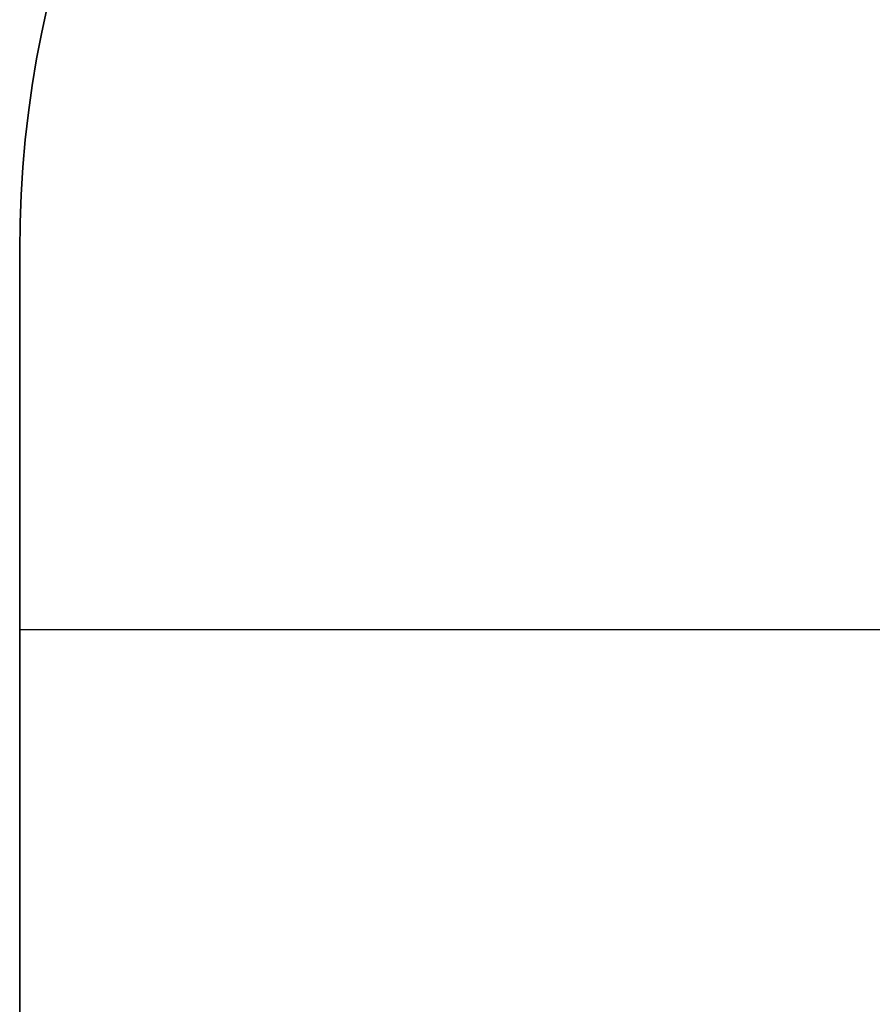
# Model space of a CAD drawing. Header units: millimetres. Extents: x -159 to -7, y -159 to -7.
# Tile 153 of 199: x -39.61 to -31.74, y -143.57 to -134.48. Entities that reach past the tile are written whole.
import ezdxf

# ---------------------------------------------------------------- set-up
doc = ezdxf.new("R2010")
doc.units = ezdxf.units.MM
doc.layers.add('Layer 01', color=18, linetype='Continuous', true_color=0x000000)

msp = doc.modelspace()

# ---------------------------------------------------------------- linework, layer by layer
at = {"layer": 'Layer 01'}
for p, q in [((-39.6066, -136.6066, 9.5), (-39.6066, -153.6066, 9.5)), ((-39.6066, -153.6066, 45), (-39.6066, -136.6066, 45)), ((-39.6066, -140.1066, 12), (-30.3033, -140.1066, 12))]:
    msp.add_line(p, q, dxfattribs=at)
at = {"layer": 'Layer 01', "extrusion": (0, 0, -1)}
for centre in [(29.6066, -136.6066, -12), (29.6066, -136.6066, -50), (29.6066, -136.6066, -45)]:
    msp.add_arc(centre, 10, 0, 90, dxfattribs=at)
at = {"layer": 'Layer 01'}
for centre in [(-29.6066, -136.6066, 7), (-29.6066, -136.6066, 40), (-29.6066, -136.6066, 9.5)]:
    msp.add_arc(centre, 10, 90, 180, dxfattribs=at)
for points in [[(-39.6066, -136.6066, 7), (-39.6066, -136.6066, 9.5), (-39.6066, -136.6066, 12)], [(-39.6066, -136.6066, 12), (-39.6066, -145.1066, 12), (-39.6066, -153.6066, 12)], [(-39.6066, -136.6066, 7), (-39.6066, -145.1066, 7), (-39.6066, -153.6066, 7)], [(-39.6066, -136.6066, 40), (-39.6066, -136.6066, 45), (-39.6066, -136.6066, 50)], [(-39.6066, -136.6066, 40), (-39.6066, -145.1066, 40), (-39.6066, -153.6066, 40)], [(-39.6066, -153.6066, 50), (-39.6066, -145.1066, 50), (-39.6066, -136.6066, 50)]]:
    msp.add_open_spline(points, degree=2, dxfattribs=at)

doc.saveas('drawing.dxf')
